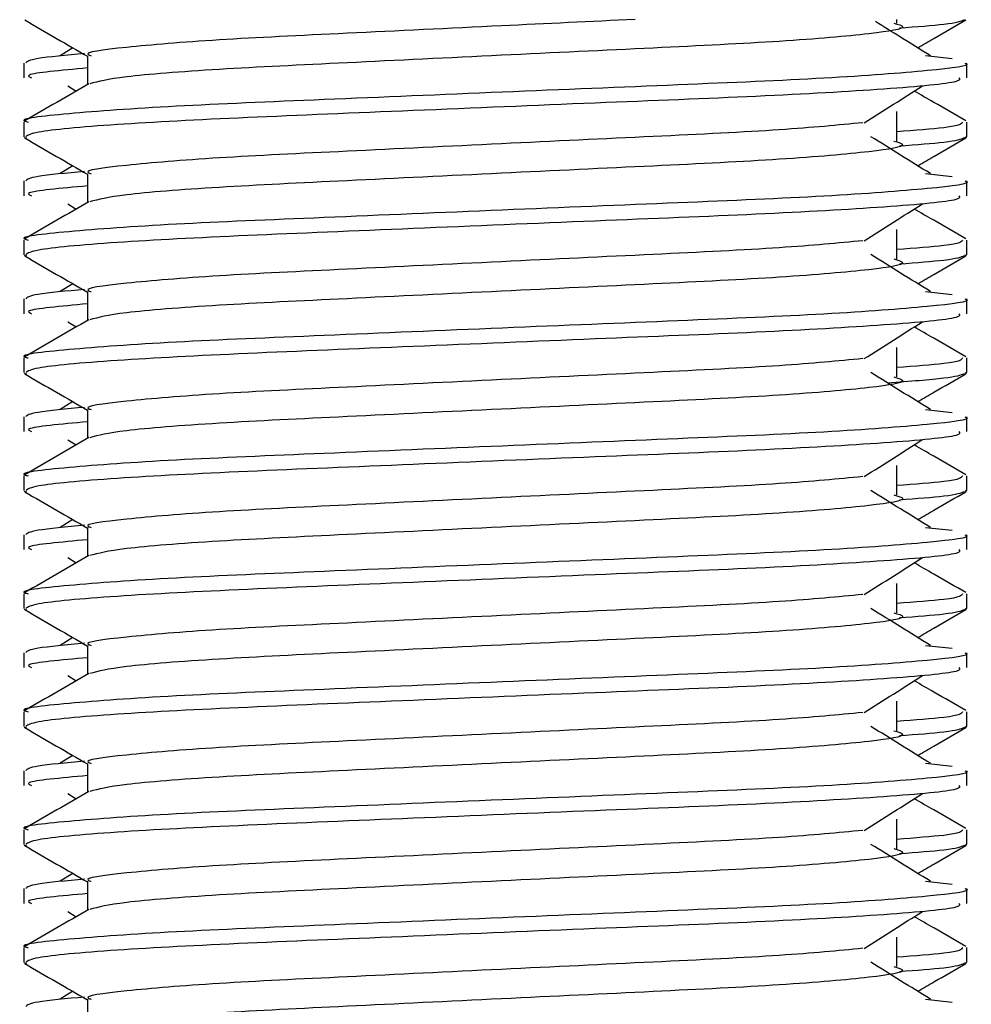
# Model space of a CAD drawing. Header units: millimetres. Extents: x 0 to 420, y 0 to 297.
# Tile 18 of 88: x 70.133 to 70.704, y 201.311 to 201.902. Entities that reach past the tile are written whole.
import ezdxf

# ---------------------------------------------------------------- set-up
doc = ezdxf.new("R2010")
doc.units = ezdxf.units.MM

msp = doc.modelspace()

# ---------------------------------------------------------------- linework, layer by layer
at = {"color": 7, "linetype": 'Continuous', "lineweight": 25}
for p, q in [((70.65984, 201.89964), (70.65984, 201.90185)), ((70.1651, 201.88484), (70.15746, 201.8801)), ((70.17395, 201.88008), (70.17395, 201.8628)), ((70.67706, 201.88012), (70.69302, 201.8784)), ((70.13565, 201.87569), (70.13565, 201.86684)), ((70.70172, 201.86684), (70.70172, 201.87569)), ((70.16212, 201.86201), (70.16713, 201.85885)), ((70.65984, 201.82888), (70.65984, 201.84657)), ((70.13565, 201.84028), (70.13565, 201.83146)), ((70.70172, 201.83146), (70.70172, 201.84028)), ((70.13582, 201.83109), (70.13725, 201.83077)), ((70.70049, 201.83146), (70.70155, 201.83109)), ((70.1651, 201.81408), (70.15746, 201.80935)), ((70.17395, 201.80932), (70.17395, 201.79204)), ((70.67706, 201.80936), (70.69302, 201.80764)), ((70.13565, 201.80493), (70.13565, 201.79608)), ((70.70172, 201.79608), (70.70172, 201.80493)), ((70.16212, 201.79125), (70.16713, 201.78809)), ((70.65984, 201.75812), (70.65984, 201.77581)), ((70.13565, 201.76952), (70.13565, 201.76071)), ((70.70172, 201.76071), (70.70172, 201.76952)), ((70.13582, 201.76033), (70.13725, 201.76001)), ((70.70049, 201.76071), (70.70155, 201.76033)), ((70.1651, 201.74332), (70.15746, 201.73859)), ((70.17395, 201.73856), (70.17395, 201.72128)), ((70.67706, 201.7386), (70.69302, 201.73688)), ((70.13565, 201.73417), (70.13565, 201.72532)), ((70.70172, 201.72532), (70.70172, 201.73417)), ((70.16212, 201.72049), (70.16713, 201.71733)), ((70.65984, 201.68736), (70.65984, 201.70505)), ((70.13565, 201.69876), (70.13565, 201.68995)), ((70.70172, 201.68995), (70.70172, 201.69876)), ((70.13582, 201.68957), (70.13725, 201.68925)), ((70.70049, 201.68995), (70.70155, 201.68957)), ((70.1651, 201.67256), (70.15746, 201.66783)), ((70.17395, 201.66781), (70.17395, 201.65052)), ((70.67706, 201.66784), (70.69302, 201.66613)), ((70.13565, 201.66341), (70.13565, 201.65457)), ((70.70172, 201.65457), (70.70172, 201.66341)), ((70.16212, 201.64973), (70.16713, 201.64657)), ((70.65984, 201.6166), (70.65984, 201.63429)), ((70.13565, 201.62801), (70.13565, 201.61919)), ((70.70172, 201.61919), (70.70172, 201.62801)), ((70.13582, 201.61881), (70.13725, 201.61849)), ((70.70049, 201.61919), (70.70155, 201.61881)), ((70.1651, 201.6018), (70.15746, 201.59707)), ((70.17395, 201.59705), (70.17395, 201.57976)), ((70.67706, 201.59709), (70.69302, 201.59537)), ((70.13565, 201.59265), (70.13565, 201.58381)), ((70.70172, 201.58381), (70.70172, 201.59265)), ((70.16212, 201.57898), (70.16713, 201.57582)), ((70.65984, 201.54584), (70.65984, 201.56353)), ((70.13565, 201.55725), (70.13565, 201.54843)), ((70.70172, 201.54843), (70.70172, 201.55725)), ((70.13582, 201.54805), (70.13725, 201.54773)), ((70.70049, 201.54843), (70.70155, 201.54805)), ((70.1651, 201.53104), (70.15746, 201.52631)), ((70.17395, 201.52629), (70.17395, 201.50901)), ((70.67706, 201.52633), (70.69302, 201.52461)), ((70.13565, 201.52189), (70.13565, 201.51305)), ((70.70172, 201.51305), (70.70172, 201.52189)), ((70.16212, 201.50822), (70.16713, 201.50506)), ((70.65984, 201.47508), (70.65984, 201.49277)), ((70.13565, 201.48649), (70.13565, 201.47767)), ((70.70172, 201.47767), (70.70172, 201.48649)), ((70.13582, 201.47729), (70.13725, 201.47697)), ((70.70049, 201.47767), (70.70155, 201.47729)), ((70.1651, 201.46029), (70.15746, 201.45555)), ((70.17395, 201.45553), (70.17395, 201.43825)), ((70.67706, 201.45557), (70.69302, 201.45385)), ((70.13565, 201.45114), (70.13565, 201.44229)), ((70.70172, 201.44229), (70.70172, 201.45114)), ((70.16212, 201.43746), (70.16713, 201.4343)), ((70.65984, 201.40433), (70.65984, 201.42202)), ((70.13565, 201.41573), (70.13565, 201.40691)), ((70.70172, 201.40691), (70.70172, 201.41573)), ((70.13582, 201.40654), (70.13725, 201.40622)), ((70.70049, 201.40691), (70.70155, 201.40654)), ((70.1651, 201.38953), (70.15746, 201.38479)), ((70.17395, 201.38477), (70.17395, 201.36749)), ((70.67706, 201.38481), (70.69302, 201.38309)), ((70.13565, 201.38038), (70.13565, 201.37153)), ((70.70172, 201.37153), (70.70172, 201.38038)), ((70.16212, 201.3667), (70.16713, 201.36354)), ((70.65984, 201.33357), (70.65984, 201.35126)), ((70.13565, 201.34497), (70.13565, 201.33615)), ((70.70172, 201.33615), (70.70172, 201.34497)), ((70.70049, 201.33615), (70.70155, 201.33578)), ((70.13582, 201.33578), (70.13725, 201.33546)), ((70.1651, 201.31877), (70.15746, 201.31403)), ((70.17395, 201.31401), (70.17395, 201.29673)), ((70.67706, 201.31405), (70.69302, 201.31233))]:
    msp.add_line(p, q, dxfattribs=at)
for points, knots in [([(70.13622, 201.90155), (70.14262, 201.89785), (70.1552, 201.89057), (70.16777, 201.88329), (70.17395, 201.87972)], [0, 0, 0, 0, 0.508867, 1, 1, 1, 1]), ([(70.50261, 201.90185), (70.47606, 201.90058), (70.41908, 201.89787), (70.32887, 201.89346), (70.24787, 201.88963), (70.19412, 201.88506), (70.17014, 201.88188), (70.1755, 201.88029), (70.17623, 201.88007)], [0, 0, 0, 0, 0.175164, 0.375954, 0.569069, 0.769815, 0.968801, 1, 1, 1, 1]), ([(70.65791, 201.89967), (70.66052, 201.89892), (70.66789, 201.8968), (70.64749, 201.8933), (70.59437, 201.88863), (70.51499, 201.88472), (70.42224, 201.88034), (70.32877, 201.87577), (70.2488, 201.87194), (70.19105, 201.86741), (70.18045, 201.86458), (70.17527, 201.8632)], [0, 0, 0, 0, 0.063807, 0.180322, 0.300081, 0.415215, 0.533317, 0.652534, 0.767193, 0.886384, 1, 1, 1, 1]), ([(70.67991, 201.8801), (70.67395, 201.8838), (70.66293, 201.89062), (70.65194, 201.89744), (70.6469, 201.90058)], [0, 0, 0, 0, 0.541277, 1, 1, 1, 1]), ([(70.70012, 201.90153), (70.69813, 201.90064), (70.69459, 201.89907), (70.67153, 201.89731), (70.66146, 201.89654)], [0, 0, 0, 0, 0.563599, 1, 1, 1, 1]), ([(70.67227, 201.88484), (70.6755, 201.88671), (70.68512, 201.89228), (70.69475, 201.89785), (70.70115, 201.90155)], [0, 0, 0, 0, 0.335187, 1, 1, 1, 1]), ([(70.17223, 201.88141), (70.16123, 201.88039), (70.13958, 201.87838), (70.13776, 201.87658), (70.13686, 201.87569)], [0, 0, 0, 0, 0.507895, 1, 1, 1, 1]), ([(70.70051, 201.87569), (70.7009, 201.87556), (70.70549, 201.87407), (70.68206, 201.87119), (70.62218, 201.86652), (70.53, 201.86261), (70.42274, 201.85823), (70.31501, 201.85366), (70.22108, 201.84982), (70.159, 201.84526), (70.13125, 201.84208), (70.13743, 201.84049), (70.13825, 201.84028)], [0, 0, 0, 0, 0.011024, 0.131189, 0.254695, 0.373437, 0.495237, 0.618184, 0.736438, 0.859358, 0.981202, 1, 1, 1, 1]), ([(70.17395, 201.87272), (70.15789, 201.87127), (70.13496, 201.86921), (70.13913, 201.86739), (70.14039, 201.86684)], [0, 0, 0, 0, 0.700207, 1, 1, 1, 1]), ([(70.17468, 201.86322), (70.16828, 201.85952), (70.15548, 201.85211), (70.14268, 201.8447), (70.13628, 201.841)], [0, 0, 0, 0, 0.499935, 1, 1, 1, 1]), ([(70.69699, 201.86684), (70.69755, 201.86608), (70.69913, 201.86397), (70.65682, 201.86004), (70.58006, 201.85564), (70.47858, 201.85175), (70.36927, 201.84708), (70.26649, 201.84294), (70.18622, 201.83883), (70.14146, 201.83465), (70.13818, 201.83237), (70.13688, 201.83146)], [0, 0, 0, 0, 0.068754, 0.191591, 0.313424, 0.432053, 0.555484, 0.675715, 0.795706, 0.919174, 1, 1, 1, 1]), ([(70.64012, 201.83985), (70.64597, 201.84354), (70.65767, 201.85093), (70.66939, 201.85832), (70.67526, 201.86201)], [0, 0, 0, 0, 0.49999, 1, 1, 1, 1]), ([(70.70109, 201.841), (70.69469, 201.8447), (70.68441, 201.85065), (70.67413, 201.8566), (70.67024, 201.85885)], [0, 0, 0, 0, 0.622406, 1, 1, 1, 1]), ([(70.6394, 201.83988), (70.62443, 201.83843), (70.59406, 201.83549), (70.51461, 201.83165), (70.42228, 201.82727), (70.32902, 201.8227), (70.24783, 201.81887), (70.19413, 201.8143), (70.17014, 201.81112), (70.1755, 201.80953), (70.17623, 201.80931)], [0, 0, 0, 0, 0.134031, 0.271937, 0.413399, 0.556196, 0.693534, 0.836299, 0.977812, 1, 1, 1, 1]), ([(70.69912, 201.84028), (70.69858, 201.83918), (70.6977, 201.83736), (70.67058, 201.8353), (70.65984, 201.83449)], [0, 0, 0, 0, 0.604248, 1, 1, 1, 1]), ([(70.13622, 201.83079), (70.14262, 201.82709), (70.1552, 201.81981), (70.16777, 201.81253), (70.17395, 201.80896)], [0, 0, 0, 0, 0.5088672, 1, 1, 1, 1]), ([(70.65791, 201.82891), (70.66052, 201.82816), (70.66789, 201.82604), (70.64749, 201.82254), (70.59437, 201.81787), (70.51499, 201.81396), (70.42224, 201.80958), (70.32877, 201.80501), (70.2488, 201.80118), (70.19105, 201.79665), (70.18045, 201.79382), (70.17527, 201.79244)], [0, 0, 0, 0, 0.063807, 0.180322, 0.300081, 0.415215, 0.533317, 0.652534, 0.767193, 0.886384, 1, 1, 1, 1]), ([(70.67991, 201.80935), (70.67395, 201.81304), (70.66202, 201.82043), (70.65012, 201.82781), (70.64418, 201.83151)], [0, 0, 0, 0, 0.500011, 1, 1, 1, 1]), ([(70.70012, 201.83077), (70.69813, 201.82988), (70.69459, 201.82831), (70.67153, 201.82655), (70.66146, 201.82578)], [0, 0, 0, 0, 0.563599, 1, 1, 1, 1]), ([(70.67227, 201.81408), (70.6755, 201.81595), (70.68512, 201.82152), (70.69475, 201.82709), (70.70115, 201.83079)], [0, 0, 0, 0, 0.335187, 1, 1, 1, 1]), ([(70.17223, 201.81065), (70.16123, 201.80963), (70.13958, 201.80762), (70.13776, 201.80582), (70.13686, 201.80493)], [0, 0, 0, 0, 0.507895, 1, 1, 1, 1]), ([(70.70051, 201.80493), (70.7009, 201.8048), (70.70549, 201.80331), (70.68206, 201.80043), (70.62218, 201.79576), (70.53, 201.79185), (70.42274, 201.78747), (70.31501, 201.7829), (70.22108, 201.77907), (70.159, 201.7745), (70.13125, 201.77132), (70.13743, 201.76973), (70.13825, 201.76952)], [0, 0, 0, 0, 0.011024, 0.131189, 0.254695, 0.373437, 0.495237, 0.618184, 0.736438, 0.859358, 0.981202, 1, 1, 1, 1]), ([(70.17395, 201.80196), (70.15789, 201.80052), (70.13496, 201.79846), (70.13913, 201.79663), (70.14039, 201.79608)], [0, 0, 0, 0, 0.700207, 1, 1, 1, 1]), ([(70.17468, 201.79246), (70.16828, 201.78876), (70.15548, 201.78135), (70.14268, 201.77394), (70.13628, 201.77024)], [0, 0, 0, 0, 0.499935, 1, 1, 1, 1]), ([(70.69699, 201.79608), (70.69755, 201.79533), (70.69913, 201.79321), (70.65682, 201.78928), (70.58006, 201.78489), (70.47858, 201.78099), (70.36927, 201.77632), (70.26649, 201.77218), (70.18622, 201.76807), (70.14146, 201.76389), (70.13818, 201.76161), (70.13688, 201.76071)], [0, 0, 0, 0, 0.068754, 0.191591, 0.313424, 0.432053, 0.555484, 0.675715, 0.795706, 0.919174, 1, 1, 1, 1]), ([(70.64012, 201.76909), (70.64597, 201.77279), (70.65767, 201.78017), (70.66939, 201.78756), (70.67526, 201.79125)], [0, 0, 0, 0, 0.49999, 1, 1, 1, 1]), ([(70.70109, 201.77024), (70.69469, 201.77394), (70.68441, 201.77989), (70.67413, 201.78584), (70.67024, 201.78809)], [0, 0, 0, 0, 0.622406, 1, 1, 1, 1]), ([(70.6394, 201.76912), (70.62443, 201.76767), (70.59406, 201.76473), (70.51461, 201.76089), (70.42228, 201.75651), (70.32902, 201.75194), (70.24783, 201.74811), (70.19413, 201.74355), (70.17014, 201.74036), (70.1755, 201.73877), (70.17623, 201.73856)], [0, 0, 0, 0, 0.134031, 0.271937, 0.413399, 0.556196, 0.693534, 0.836299, 0.977812, 1, 1, 1, 1]), ([(70.69912, 201.76952), (70.69858, 201.76842), (70.6977, 201.7666), (70.67058, 201.76454), (70.65984, 201.76373)], [0, 0, 0, 0, 0.604248, 1, 1, 1, 1]), ([(70.13622, 201.76003), (70.14262, 201.75633), (70.1552, 201.74905), (70.16777, 201.74177), (70.17395, 201.7382)], [0, 0, 0, 0, 0.508867, 1, 1, 1, 1]), ([(70.65791, 201.75815), (70.66052, 201.7574), (70.66789, 201.75528), (70.64749, 201.75178), (70.59437, 201.74711), (70.51499, 201.7432), (70.42224, 201.73882), (70.32877, 201.73425), (70.2488, 201.73043), (70.19105, 201.72589), (70.18045, 201.72306), (70.17527, 201.72168)], [0, 0, 0, 0, 0.0638066, 0.1803218, 0.300081, 0.415215, 0.5333173, 0.6525337, 0.7671935, 0.8863835, 1, 1, 1, 1]), ([(70.67991, 201.73859), (70.67395, 201.74228), (70.66202, 201.74967), (70.65012, 201.75705), (70.64418, 201.76075)], [0, 0, 0, 0, 0.5000108, 1, 1, 1, 1]), ([(70.70012, 201.76001), (70.69813, 201.75912), (70.69459, 201.75755), (70.67153, 201.75579), (70.66146, 201.75502)], [0, 0, 0, 0, 0.563599, 1, 1, 1, 1]), ([(70.67227, 201.74332), (70.6755, 201.74519), (70.68512, 201.75076), (70.69475, 201.75633), (70.70115, 201.76003)], [0, 0, 0, 0, 0.335187, 1, 1, 1, 1]), ([(70.17223, 201.73989), (70.16123, 201.73887), (70.13958, 201.73686), (70.13776, 201.73506), (70.13686, 201.73417)], [0, 0, 0, 0, 0.507895, 1, 1, 1, 1]), ([(70.70051, 201.73417), (70.7009, 201.73405), (70.70549, 201.73255), (70.68206, 201.72967), (70.62218, 201.725), (70.53, 201.72109), (70.42274, 201.71671), (70.31501, 201.71214), (70.22108, 201.70831), (70.159, 201.70374), (70.13125, 201.70056), (70.13743, 201.69898), (70.13825, 201.69876)], [0, 0, 0, 0, 0.011024, 0.131189, 0.254695, 0.373437, 0.495237, 0.618184, 0.736438, 0.859358, 0.981202, 1, 1, 1, 1]), ([(70.17395, 201.7312), (70.15789, 201.72976), (70.13496, 201.7277), (70.13913, 201.72587), (70.14039, 201.72532)], [0, 0, 0, 0, 0.700207, 1, 1, 1, 1]), ([(70.17468, 201.7217), (70.16828, 201.718), (70.15548, 201.71059), (70.14268, 201.70318), (70.13628, 201.69948)], [0, 0, 0, 0, 0.499935, 1, 1, 1, 1]), ([(70.69699, 201.72532), (70.69755, 201.72457), (70.69913, 201.72245), (70.65682, 201.71852), (70.58006, 201.71413), (70.47858, 201.71023), (70.36927, 201.70556), (70.26649, 201.70142), (70.18622, 201.69731), (70.14146, 201.69314), (70.13818, 201.69085), (70.13688, 201.68995)], [0, 0, 0, 0, 0.068754, 0.191591, 0.313424, 0.432053, 0.555484, 0.675715, 0.795706, 0.919174, 1, 1, 1, 1]), ([(70.64012, 201.69833), (70.64597, 201.70203), (70.65767, 201.70941), (70.66939, 201.7168), (70.67526, 201.72049)], [0, 0, 0, 0, 0.49999, 1, 1, 1, 1]), ([(70.70109, 201.69948), (70.69469, 201.70318), (70.68441, 201.70913), (70.67413, 201.71509), (70.67024, 201.71733)], [0, 0, 0, 0, 0.622406, 1, 1, 1, 1]), ([(70.6394, 201.69836), (70.62443, 201.69691), (70.59406, 201.69398), (70.51461, 201.69013), (70.42228, 201.68576), (70.32902, 201.68119), (70.24783, 201.67735), (70.19413, 201.67279), (70.17014, 201.6696), (70.1755, 201.66801), (70.17623, 201.6678)], [0, 0, 0, 0, 0.134031, 0.271937, 0.413399, 0.556196, 0.693534, 0.836299, 0.977812, 1, 1, 1, 1]), ([(70.69912, 201.69876), (70.69858, 201.69766), (70.6977, 201.69584), (70.67058, 201.69379), (70.65984, 201.69297)], [0, 0, 0, 0, 0.604248, 1, 1, 1, 1]), ([(70.13622, 201.68927), (70.14262, 201.68557), (70.1552, 201.67829), (70.16777, 201.67101), (70.17395, 201.66744)], [0, 0, 0, 0, 0.508867, 1, 1, 1, 1]), ([(70.65791, 201.6874), (70.66052, 201.68665), (70.66789, 201.68453), (70.64749, 201.68102), (70.59437, 201.67635), (70.51499, 201.67244), (70.42224, 201.66806), (70.32877, 201.66349), (70.2488, 201.65967), (70.19105, 201.65513), (70.18045, 201.6523), (70.17527, 201.65092)], [0, 0, 0, 0, 0.063807, 0.180322, 0.300081, 0.415215, 0.533317, 0.652534, 0.767193, 0.886384, 1, 1, 1, 1]), ([(70.67991, 201.66783), (70.67395, 201.67152), (70.66202, 201.67891), (70.65012, 201.68629), (70.64418, 201.68999)], [0, 0, 0, 0, 0.500011, 1, 1, 1, 1]), ([(70.70012, 201.68925), (70.69791, 201.68836), (70.69353, 201.6866), (70.66735, 201.68463), (70.65437, 201.68366)], [0, 0, 0, 0, 0.50463, 1, 1, 1, 1]), ([(70.67227, 201.67256), (70.6755, 201.67443), (70.68512, 201.68), (70.69475, 201.68557), (70.70115, 201.68927)], [0, 0, 0, 0, 0.3351873, 1, 1, 1, 1]), ([(70.17223, 201.66913), (70.16123, 201.66811), (70.13958, 201.66611), (70.13776, 201.6643), (70.13686, 201.66341)], [0, 0, 0, 0, 0.507895, 1, 1, 1, 1]), ([(70.70051, 201.66341), (70.7009, 201.66329), (70.70549, 201.66179), (70.68206, 201.65891), (70.62218, 201.65424), (70.53, 201.65033), (70.42274, 201.64595), (70.31501, 201.64138), (70.22108, 201.63755), (70.159, 201.63299), (70.13125, 201.6298), (70.13743, 201.62822), (70.13825, 201.62801)], [0, 0, 0, 0, 0.011024, 0.131189, 0.254695, 0.373437, 0.495237, 0.618184, 0.736438, 0.859358, 0.981202, 1, 1, 1, 1]), ([(70.17395, 201.66044), (70.15789, 201.659), (70.13496, 201.65694), (70.13913, 201.65511), (70.14039, 201.65457)], [0, 0, 0, 0, 0.700207, 1, 1, 1, 1]), ([(70.17468, 201.65094), (70.16828, 201.64724), (70.15548, 201.63983), (70.14268, 201.63242), (70.13628, 201.62872)], [0, 0, 0, 0, 0.499935, 1, 1, 1, 1]), ([(70.69699, 201.65457), (70.69755, 201.65381), (70.69913, 201.6517), (70.65682, 201.64777), (70.58006, 201.64337), (70.47858, 201.63947), (70.36927, 201.6348), (70.26649, 201.63066), (70.18622, 201.62655), (70.14146, 201.62238), (70.13818, 201.62009), (70.13688, 201.61919)], [0, 0, 0, 0, 0.068754, 0.191591, 0.313424, 0.432053, 0.555484, 0.675715, 0.795706, 0.919174, 1, 1, 1, 1]), ([(70.64012, 201.62757), (70.64597, 201.63127), (70.65767, 201.63865), (70.66939, 201.64604), (70.67526, 201.64973)], [0, 0, 0, 0, 0.49999, 1, 1, 1, 1]), ([(70.70109, 201.62872), (70.69469, 201.63242), (70.68441, 201.63837), (70.67413, 201.64433), (70.67024, 201.64657)], [0, 0, 0, 0, 0.622406, 1, 1, 1, 1]), ([(70.6394, 201.6276), (70.62443, 201.62615), (70.59406, 201.62322), (70.51461, 201.61937), (70.42228, 201.615), (70.32902, 201.61043), (70.24783, 201.60659), (70.19413, 201.60203), (70.17014, 201.59884), (70.1755, 201.59725), (70.17623, 201.59704)], [0, 0, 0, 0, 0.134031, 0.271937, 0.413399, 0.556196, 0.693534, 0.836299, 0.977812, 1, 1, 1, 1]), ([(70.69912, 201.62801), (70.69858, 201.62691), (70.6977, 201.62509), (70.67058, 201.62303), (70.65984, 201.62221)], [0, 0, 0, 0, 0.604248, 1, 1, 1, 1]), ([(70.13622, 201.61851), (70.14262, 201.61481), (70.1552, 201.60754), (70.16777, 201.60026), (70.17395, 201.59668)], [0, 0, 0, 0, 0.508867, 1, 1, 1, 1]), ([(70.65791, 201.61664), (70.66052, 201.61589), (70.66789, 201.61377), (70.64749, 201.61027), (70.59437, 201.60559), (70.51499, 201.60169), (70.42224, 201.59731), (70.32877, 201.59274), (70.2488, 201.58891), (70.19105, 201.58437), (70.18045, 201.58154), (70.17527, 201.58016)], [0, 0, 0, 0, 0.063807, 0.180322, 0.300081, 0.415215, 0.533317, 0.652534, 0.767193, 0.886384, 1, 1, 1, 1]), ([(70.67991, 201.59707), (70.67395, 201.60076), (70.66202, 201.60815), (70.65012, 201.61554), (70.64418, 201.61923)], [0, 0, 0, 0, 0.500011, 1, 1, 1, 1]), ([(70.70012, 201.61849), (70.69813, 201.61761), (70.69459, 201.61603), (70.67153, 201.61427), (70.66146, 201.61351)], [0, 0, 0, 0, 0.563599, 1, 1, 1, 1]), ([(70.67227, 201.6018), (70.6755, 201.60367), (70.68512, 201.60924), (70.69475, 201.61481), (70.70115, 201.61851)], [0, 0, 0, 0, 0.335187, 1, 1, 1, 1]), ([(70.17223, 201.59837), (70.16123, 201.59735), (70.13958, 201.59535), (70.13776, 201.59354), (70.13686, 201.59265)], [0, 0, 0, 0, 0.507895, 1, 1, 1, 1]), ([(70.70051, 201.59265), (70.7009, 201.59253), (70.70549, 201.59103), (70.68206, 201.58815), (70.62218, 201.58348), (70.53, 201.57957), (70.42274, 201.57519), (70.31501, 201.57062), (70.22108, 201.56679), (70.159, 201.56223), (70.13125, 201.55904), (70.13743, 201.55746), (70.13825, 201.55725)], [0, 0, 0, 0, 0.011024, 0.131189, 0.254695, 0.373437, 0.495237, 0.618184, 0.736438, 0.859358, 0.981202, 1, 1, 1, 1]), ([(70.17395, 201.58968), (70.15789, 201.58824), (70.13496, 201.58618), (70.13913, 201.58435), (70.14039, 201.58381)], [0, 0, 0, 0, 0.700207, 1, 1, 1, 1]), ([(70.17468, 201.58018), (70.16828, 201.57648), (70.15548, 201.56907), (70.14268, 201.56167), (70.13628, 201.55796)], [0, 0, 0, 0, 0.499935, 1, 1, 1, 1]), ([(70.69699, 201.58381), (70.69755, 201.58305), (70.69913, 201.58094), (70.65682, 201.57701), (70.58006, 201.57261), (70.47858, 201.56871), (70.36927, 201.56404), (70.26649, 201.5599), (70.18622, 201.55579), (70.14146, 201.55162), (70.13818, 201.54933), (70.13688, 201.54843)], [0, 0, 0, 0, 0.068754, 0.191591, 0.313424, 0.432053, 0.555484, 0.675715, 0.795706, 0.919174, 1, 1, 1, 1]), ([(70.64012, 201.55682), (70.64597, 201.56051), (70.65767, 201.5679), (70.66939, 201.57528), (70.67526, 201.57898)], [0, 0, 0, 0, 0.49999, 1, 1, 1, 1]), ([(70.70109, 201.55796), (70.69469, 201.56167), (70.68441, 201.56762), (70.67413, 201.57357), (70.67024, 201.57582)], [0, 0, 0, 0, 0.622406, 1, 1, 1, 1]), ([(70.6394, 201.55684), (70.62443, 201.5554), (70.59406, 201.55246), (70.51461, 201.54861), (70.42228, 201.54424), (70.32902, 201.53967), (70.24783, 201.53583), (70.19413, 201.53127), (70.17014, 201.52808), (70.1755, 201.52649), (70.17623, 201.52628)], [0, 0, 0, 0, 0.134031, 0.271937, 0.413399, 0.556196, 0.693534, 0.836299, 0.977812, 1, 1, 1, 1]), ([(70.69912, 201.55725), (70.69858, 201.55615), (70.6977, 201.55433), (70.67058, 201.55227), (70.65984, 201.55145)], [0, 0, 0, 0, 0.604248, 1, 1, 1, 1]), ([(70.13622, 201.54776), (70.14262, 201.54405), (70.1552, 201.53678), (70.16777, 201.5295), (70.17395, 201.52592)], [0, 0, 0, 0, 0.508867, 1, 1, 1, 1]), ([(70.65791, 201.54588), (70.66052, 201.54513), (70.66789, 201.54301), (70.64749, 201.53951), (70.59437, 201.53483), (70.51499, 201.53093), (70.42224, 201.52655), (70.32877, 201.52198), (70.2488, 201.51815), (70.19105, 201.51361), (70.18045, 201.51078), (70.17527, 201.5094)], [0, 0, 0, 0, 0.0638066, 0.1803218, 0.300081, 0.415215, 0.5333173, 0.6525337, 0.7671935, 0.8863835, 1, 1, 1, 1]), ([(70.67991, 201.52631), (70.67395, 201.53), (70.66202, 201.53739), (70.65012, 201.54478), (70.64418, 201.54847)], [0, 0, 0, 0, 0.500011, 1, 1, 1, 1]), ([(70.70012, 201.54773), (70.69813, 201.54685), (70.69459, 201.54527), (70.67153, 201.54352), (70.66146, 201.54275)], [0, 0, 0, 0, 0.563599, 1, 1, 1, 1]), ([(70.67227, 201.53104), (70.6755, 201.53291), (70.68512, 201.53848), (70.69475, 201.54405), (70.70115, 201.54776)], [0, 0, 0, 0, 0.335187, 1, 1, 1, 1]), ([(70.17223, 201.52761), (70.16123, 201.52659), (70.13958, 201.52459), (70.13776, 201.52278), (70.13686, 201.52189)], [0, 0, 0, 0, 0.507895, 1, 1, 1, 1]), ([(70.70051, 201.52189), (70.7009, 201.52177), (70.70549, 201.52027), (70.68206, 201.5174), (70.62218, 201.51272), (70.53, 201.50882), (70.42274, 201.50443), (70.31501, 201.49987), (70.22108, 201.49603), (70.159, 201.49147), (70.13125, 201.48828), (70.13743, 201.4867), (70.13825, 201.48649)], [0, 0, 0, 0, 0.011024, 0.131189, 0.254695, 0.373437, 0.495237, 0.618184, 0.736438, 0.859358, 0.981202, 1, 1, 1, 1]), ([(70.17395, 201.51892), (70.15789, 201.51748), (70.13496, 201.51542), (70.13913, 201.5136), (70.14039, 201.51305)], [0, 0, 0, 0, 0.700207, 1, 1, 1, 1]), ([(70.17468, 201.50943), (70.16828, 201.50572), (70.15548, 201.49831), (70.14268, 201.49091), (70.13628, 201.4872)], [0, 0, 0, 0, 0.499935, 1, 1, 1, 1]), ([(70.69699, 201.51305), (70.69755, 201.51229), (70.69913, 201.51018), (70.65682, 201.50625), (70.58006, 201.50185), (70.47858, 201.49795), (70.36927, 201.49329), (70.26649, 201.48914), (70.18622, 201.48503), (70.14146, 201.48086), (70.13818, 201.47857), (70.13688, 201.47767)], [0, 0, 0, 0, 0.068754, 0.191591, 0.313424, 0.432053, 0.555484, 0.675715, 0.795706, 0.919174, 1, 1, 1, 1]), ([(70.64012, 201.48606), (70.64597, 201.48975), (70.65767, 201.49714), (70.66939, 201.50452), (70.67526, 201.50822)], [0, 0, 0, 0, 0.49999, 1, 1, 1, 1]), ([(70.70109, 201.4872), (70.69469, 201.49091), (70.68441, 201.49686), (70.67413, 201.50281), (70.67024, 201.50506)], [0, 0, 0, 0, 0.622406, 1, 1, 1, 1]), ([(70.6394, 201.48608), (70.62443, 201.48464), (70.59406, 201.4817), (70.51461, 201.47785), (70.42228, 201.47348), (70.32902, 201.46891), (70.24783, 201.46507), (70.19413, 201.46051), (70.17014, 201.45732), (70.1755, 201.45574), (70.17623, 201.45552)], [0, 0, 0, 0, 0.134031, 0.271937, 0.413399, 0.556196, 0.693534, 0.836299, 0.977812, 1, 1, 1, 1]), ([(70.69912, 201.48649), (70.69858, 201.48539), (70.6977, 201.48357), (70.67058, 201.48151), (70.65984, 201.4807)], [0, 0, 0, 0, 0.604248, 1, 1, 1, 1]), ([(70.13622, 201.477), (70.14262, 201.47329), (70.1552, 201.46602), (70.16777, 201.45874), (70.17395, 201.45516)], [0, 0, 0, 0, 0.508867, 1, 1, 1, 1]), ([(70.65791, 201.47512), (70.66052, 201.47437), (70.66789, 201.47225), (70.64749, 201.46875), (70.59437, 201.46408), (70.51499, 201.46017), (70.42224, 201.45579), (70.32877, 201.45122), (70.2488, 201.44739), (70.19105, 201.44286), (70.18045, 201.44003), (70.17527, 201.43865)], [0, 0, 0, 0, 0.063807, 0.180322, 0.300081, 0.415215, 0.533317, 0.652534, 0.767193, 0.886384, 1, 1, 1, 1]), ([(70.67991, 201.45555), (70.67395, 201.45924), (70.66202, 201.46663), (70.65012, 201.47402), (70.64418, 201.47771)], [0, 0, 0, 0, 0.500011, 1, 1, 1, 1]), ([(70.70012, 201.47697), (70.69813, 201.47609), (70.69459, 201.47452), (70.67153, 201.47276), (70.66146, 201.47199)], [0, 0, 0, 0, 0.563599, 1, 1, 1, 1]), ([(70.67227, 201.46029), (70.6755, 201.46215), (70.68512, 201.46772), (70.69475, 201.47329), (70.70115, 201.477)], [0, 0, 0, 0, 0.3351873, 1, 1, 1, 1]), ([(70.17223, 201.45685), (70.16123, 201.45583), (70.13958, 201.45383), (70.13776, 201.45202), (70.13686, 201.45114)], [0, 0, 0, 0, 0.507895, 1, 1, 1, 1]), ([(70.70051, 201.45114), (70.7009, 201.45101), (70.70549, 201.44952), (70.68206, 201.44664), (70.62218, 201.44196), (70.53, 201.43806), (70.42274, 201.43368), (70.31501, 201.42911), (70.22108, 201.42527), (70.159, 201.42071), (70.13125, 201.41752), (70.13743, 201.41594), (70.13825, 201.41573)], [0, 0, 0, 0, 0.011024, 0.131189, 0.254695, 0.373437, 0.495237, 0.618184, 0.736438, 0.859358, 0.981202, 1, 1, 1, 1]), ([(70.17395, 201.44816), (70.15789, 201.44672), (70.13496, 201.44466), (70.13913, 201.44284), (70.14039, 201.44229)], [0, 0, 0, 0, 0.700207, 1, 1, 1, 1]), ([(70.17468, 201.43867), (70.16828, 201.43496), (70.15548, 201.42755), (70.14268, 201.42015), (70.13628, 201.41644)], [0, 0, 0, 0, 0.499935, 1, 1, 1, 1]), ([(70.69699, 201.44229), (70.69755, 201.44153), (70.69913, 201.43942), (70.65682, 201.43549), (70.58006, 201.43109), (70.47858, 201.42719), (70.36927, 201.42253), (70.26649, 201.41838), (70.18622, 201.41428), (70.14146, 201.4101), (70.13818, 201.40782), (70.13688, 201.40691)], [0, 0, 0, 0, 0.068754, 0.191591, 0.313424, 0.432053, 0.555484, 0.675715, 0.795706, 0.919174, 1, 1, 1, 1]), ([(70.64012, 201.4153), (70.64597, 201.41899), (70.65767, 201.42638), (70.66939, 201.43376), (70.67526, 201.43746)], [0, 0, 0, 0, 0.49999, 1, 1, 1, 1]), ([(70.70109, 201.41644), (70.69469, 201.42015), (70.68441, 201.4261), (70.67413, 201.43205), (70.67024, 201.4343)], [0, 0, 0, 0, 0.622406, 1, 1, 1, 1]), ([(70.6394, 201.41533), (70.62443, 201.41388), (70.59406, 201.41094), (70.51461, 201.40709), (70.42228, 201.40272), (70.32902, 201.39815), (70.24783, 201.39431), (70.19413, 201.38975), (70.17014, 201.38656), (70.1755, 201.38498), (70.17623, 201.38476)], [0, 0, 0, 0, 0.134031, 0.271937, 0.413399, 0.556196, 0.693534, 0.836299, 0.977812, 1, 1, 1, 1]), ([(70.69912, 201.41573), (70.69858, 201.41463), (70.6977, 201.41281), (70.67058, 201.41075), (70.65984, 201.40994)], [0, 0, 0, 0, 0.604248, 1, 1, 1, 1]), ([(70.13622, 201.40624), (70.14262, 201.40254), (70.1552, 201.39526), (70.16777, 201.38798), (70.17395, 201.3844)], [0, 0, 0, 0, 0.508867, 1, 1, 1, 1]), ([(70.65791, 201.40436), (70.66052, 201.40361), (70.66789, 201.40149), (70.64749, 201.39799), (70.59437, 201.39332), (70.51499, 201.38941), (70.42224, 201.38503), (70.32877, 201.38046), (70.2488, 201.37663), (70.19105, 201.3721), (70.18045, 201.36927), (70.17527, 201.36789)], [0, 0, 0, 0, 0.063807, 0.180322, 0.300081, 0.415215, 0.533317, 0.652534, 0.767193, 0.886384, 1, 1, 1, 1]), ([(70.67991, 201.38479), (70.67395, 201.38849), (70.66202, 201.39587), (70.65012, 201.40326), (70.64418, 201.40695)], [0, 0, 0, 0, 0.500011, 1, 1, 1, 1]), ([(70.70012, 201.40622), (70.69813, 201.40533), (70.69459, 201.40376), (70.67153, 201.402), (70.66146, 201.40123)], [0, 0, 0, 0, 0.563599, 1, 1, 1, 1]), ([(70.67227, 201.38953), (70.6755, 201.39139), (70.68512, 201.39697), (70.69475, 201.40254), (70.70115, 201.40624)], [0, 0, 0, 0, 0.335187, 1, 1, 1, 1]), ([(70.17223, 201.38609), (70.16123, 201.38508), (70.13958, 201.38307), (70.13776, 201.38127), (70.13686, 201.38038)], [0, 0, 0, 0, 0.507895, 1, 1, 1, 1]), ([(70.70051, 201.38038), (70.7009, 201.38025), (70.70549, 201.37876), (70.68206, 201.37588), (70.62218, 201.3712), (70.53, 201.3673), (70.42274, 201.36292), (70.31501, 201.35835), (70.22108, 201.35451), (70.159, 201.34995), (70.13125, 201.34677), (70.13743, 201.34518), (70.13825, 201.34497)], [0, 0, 0, 0, 0.011024, 0.131189, 0.254695, 0.373437, 0.495237, 0.618184, 0.736438, 0.859358, 0.981202, 1, 1, 1, 1]), ([(70.17395, 201.37741), (70.15789, 201.37596), (70.13496, 201.3739), (70.13913, 201.37208), (70.14039, 201.37153)], [0, 0, 0, 0, 0.700207, 1, 1, 1, 1]), ([(70.17468, 201.36791), (70.16828, 201.3642), (70.15548, 201.3568), (70.14268, 201.34939), (70.13628, 201.34569)], [0, 0, 0, 0, 0.499935, 1, 1, 1, 1]), ([(70.69699, 201.37153), (70.69755, 201.37077), (70.69913, 201.36866), (70.65682, 201.36473), (70.58006, 201.36033), (70.47858, 201.35643), (70.36927, 201.35177), (70.26649, 201.34763), (70.18622, 201.34352), (70.14146, 201.33934), (70.13818, 201.33706), (70.13688, 201.33615)], [0, 0, 0, 0, 0.0687542, 0.1915913, 0.313424, 0.4320526, 0.5554842, 0.6757146, 0.7957061, 0.9191739, 1, 1, 1, 1]), ([(70.64012, 201.34454), (70.64597, 201.34823), (70.65767, 201.35562), (70.66939, 201.36301), (70.67526, 201.3667)], [0, 0, 0, 0, 0.49999, 1, 1, 1, 1]), ([(70.70109, 201.34569), (70.69469, 201.34939), (70.68441, 201.35534), (70.67413, 201.36129), (70.67024, 201.36354)], [0, 0, 0, 0, 0.622406, 1, 1, 1, 1]), ([(70.6394, 201.34457), (70.62443, 201.34312), (70.59406, 201.34018), (70.51461, 201.33633), (70.42228, 201.33196), (70.32902, 201.32739), (70.24783, 201.32356), (70.19413, 201.31899), (70.17014, 201.3158), (70.1755, 201.31422), (70.17623, 201.314)], [0, 0, 0, 0, 0.134031, 0.271937, 0.413399, 0.556196, 0.693534, 0.836299, 0.977812, 1, 1, 1, 1]), ([(70.69912, 201.34497), (70.69858, 201.34387), (70.6977, 201.34205), (70.67058, 201.33999), (70.65984, 201.33918)], [0, 0, 0, 0, 0.604248, 1, 1, 1, 1]), ([(70.67991, 201.31403), (70.67395, 201.31773), (70.66202, 201.32511), (70.65012, 201.3325), (70.64418, 201.33619)], [0, 0, 0, 0, 0.5000108, 1, 1, 1, 1]), ([(70.13622, 201.33548), (70.14262, 201.33178), (70.1552, 201.3245), (70.16777, 201.31722), (70.17395, 201.31365)], [0, 0, 0, 0, 0.508867, 1, 1, 1, 1]), ([(70.65791, 201.3336), (70.66052, 201.33285), (70.66789, 201.33073), (70.64749, 201.32723), (70.59437, 201.32256), (70.51499, 201.31865), (70.42224, 201.31427), (70.32877, 201.3097), (70.2488, 201.30587), (70.19105, 201.30134), (70.18045, 201.29851), (70.17527, 201.29713)], [0, 0, 0, 0, 0.063807, 0.180322, 0.300081, 0.415215, 0.533317, 0.652534, 0.767193, 0.886384, 1, 1, 1, 1]), ([(70.70012, 201.33546), (70.69813, 201.33457), (70.69459, 201.333), (70.67153, 201.33124), (70.66146, 201.33047)], [0, 0, 0, 0, 0.563599, 1, 1, 1, 1]), ([(70.67227, 201.31877), (70.6755, 201.32064), (70.68512, 201.32621), (70.69475, 201.33178), (70.70115, 201.33548)], [0, 0, 0, 0, 0.335187, 1, 1, 1, 1]), ([(70.17223, 201.31534), (70.16123, 201.31432), (70.13958, 201.31231), (70.13776, 201.31051), (70.13686, 201.30962)], [0, 0, 0, 0, 0.507895, 1, 1, 1, 1])]:
    msp.add_open_spline(points, degree=3, knots=knots, dxfattribs=at)

doc.saveas('drawing.dxf')
